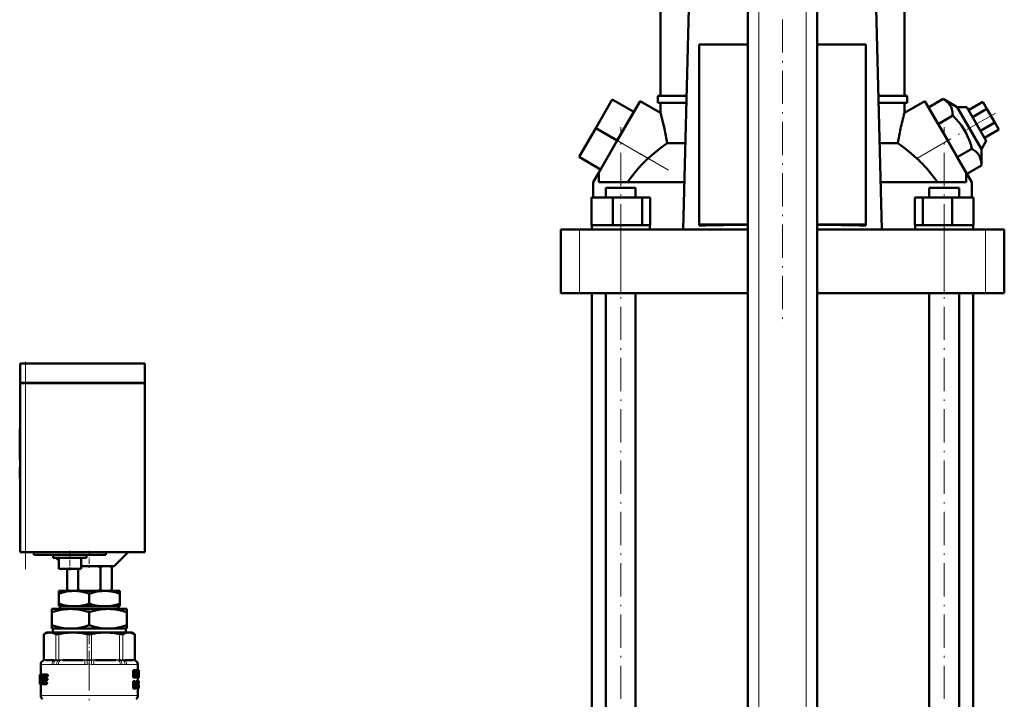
# Model space of a CAD drawing. Extents: x -1351 to 1763, y -1300 to 612.
# Tile 4 of 79: x -1343 to -988, y -82 to 163. Entities that reach past the tile are written whole.
import ezdxf

# ---------------------------------------------------------------- set-up
doc = ezdxf.new("R2010")
doc.units = 0
doc.linetypes.add('DASHDOT', pattern=[18.5, 12, -3, 0.5, -3])

msp = doc.modelspace()

# ---------------------------------------------------------------- linework, layer by layer
at = {"color": 7, "linetype": 'DASHDOT', "lineweight": 18}
for p, q in [((-1076.13, -326), (-1076.13, 364.9)), ((-1059.13, -326), (-1059.13, 364.9)), ((-1067.63, 200.42), (-1067.63, 52.34)), ((-990.85, 129.61), (-1009.54, 118.82)), ((-1108.71, 108.99), (-1135.65, 124.55)), ((-1125.97, -137.23), (-1125.97, 124.49)), ((-1009.3, -137.23), (-1009.3, 124.49)), ((-1340.63, -34.87), (-1340.63, 38.33)), ((-1317.63, -66.65), (-1317.63, -97.38))]:
    msp.add_line(p, q, dxfattribs=at)
at = {"color": 7, "lineweight": 50}
for p, q in [((-1080.13, -268.42), (-1080.13, 307.33)), ((-1055.13, -268.42), (-1055.13, 307.33)), ((-1111.63, 135.83), (-1111.63, 188.08)), ((-1100.96, 187.78), (-1103.43, 87.68)), ((-1031.84, 87.68), (-1034.3, 187.78)), ((-1023.63, 135.83), (-1023.63, 188.08)), ((-1080.13, 154.39), (-1097.63, 154.39)), ((-1097.63, 154.39), (-1097.63, 89.48)), ((-1037.63, 154.39), (-1055.13, 154.39)), ((-1037.63, 89.48), (-1037.63, 154.39)), ((-1112.63, 135.83), (-1102.24, 135.83)), ((-1112.63, 133.33), (-1112.63, 135.83)), ((-1033.02, 135.83), (-1022.63, 135.83)), ((-1022.63, 133.33), (-1022.63, 135.83)), ((-1129.01, 134.57), (-1135.01, 124.18)), ((-1121.21, 130.07), (-1129.01, 134.57)), ((-1118.96, 133.97), (-1127.21, 119.68)), ((-1111.63, 129.73), (-1118.96, 133.97)), ((-1102.3, 133.33), (-1112.63, 133.33)), ((-1111.63, 129.73), (-1111.63, 133.33)), ((-1022.63, 133.33), (-1032.96, 133.33)), ((-1023.63, 129.73), (-1016.3, 133.97)), ((-1023.63, 129.73), (-1023.63, 133.33)), ((-1008.05, 119.68), (-1016.3, 133.97)), ((-1014.98, 131.68), (-1009.71, 134.72)), ((-1011.51, 125.68), (-1014.98, 131.68)), ((-1009.71, 134.72), (-1004.62, 131.74)), ((-1004.62, 131.74), (-1001.16, 131.74)), ((-1004.62, 131.74), (-995.89, 116.61)), ((-994.16, 119.61), (-1001.16, 131.74)), ((-1000.54, 130.68), (-995.35, 133.68)), ((-993.9, 131.18), (-995.35, 133.68)), ((-1121.21, 130.07), (-1127.21, 119.68)), ((-1011.51, 125.68), (-1006.25, 128.72)), ((-999.1, 128.18), (-993.9, 131.18)), ((-991.02, 126.18), (-993.9, 131.18)), ((-1004.58, 113.68), (-1011.51, 125.68)), ((-996.21, 123.18), (-991.02, 126.18)), ((-989.57, 123.68), (-991.02, 126.18)), ((-1135.01, 124.18), (-1141.01, 113.78)), ((-1127.21, 119.68), (-1135.01, 124.18)), ((-994.77, 120.68), (-989.57, 123.68)), ((-1133.96, 107.99), (-1127.21, 119.68)), ((-1109.24, 118.8), (-1102.66, 118.8)), ((-1032.6, 118.8), (-1026.02, 118.8)), ((-1001.3, 107.99), (-1008.05, 119.68)), ((-994.16, 119.61), (-995.89, 116.61)), ((-1133.21, 109.28), (-1141.01, 113.78)), ((-1004.58, 113.68), (-999.32, 116.72)), ((-1001.12, 107.68), (-1004.58, 113.68)), ((-995.89, 116.61), (-995.85, 110.72)), ((-1001.12, 107.68), (-995.85, 110.72)), ((-1135.88, 104.66), (-1133.96, 107.99)), ((-1133.86, 107.92), (-1133.96, 107.99)), ((-1133.86, 104.68), (-1133.86, 107.92)), ((-1001.3, 107.99), (-1001.41, 107.92)), ((-1001.41, 104.68), (-1001.41, 107.92)), ((-1001.3, 107.99), (-999.38, 104.66)), ((-1135.88, 99.18), (-1135.88, 104.66)), ((-1103.01, 104.68), (-1133.86, 104.68)), ((-1001.41, 104.68), (-1032.25, 104.68)), ((-999.38, 99.18), (-999.38, 104.66)), ((-1131.35, 102.68), (-1129.77, 102.68)), ((-1131.35, 99.18), (-1131.35, 102.68)), ((-1129.77, 102.68), (-1120.59, 102.68)), ((-1120.59, 99.18), (-1120.59, 102.68)), ((-1014.68, 102.68), (-1005.49, 102.68)), ((-1014.68, 99.18), (-1014.68, 102.68)), ((-1005.49, 102.68), (-1003.92, 102.68)), ((-1003.92, 99.18), (-1003.92, 102.68)), ((-1136.56, 99.18), (-1128.81, 99.18)), ((-1136.56, 89.18), (-1136.56, 99.18)), ((-1128.81, 89.18), (-1128.81, 99.18)), ((-1128.81, 99.18), (-1118.21, 99.18)), ((-1118.21, 89.18), (-1118.21, 99.18)), ((-1118.21, 99.18), (-1115.37, 99.18)), ((-1115.37, 89.18), (-1115.37, 99.18)), ((-1019.89, 99.18), (-1017.05, 99.18)), ((-1019.89, 89.18), (-1019.89, 99.18)), ((-1017.05, 89.18), (-1017.05, 99.18)), ((-1017.05, 99.18), (-1006.46, 99.18)), ((-1006.46, 89.18), (-1006.46, 99.18)), ((-1006.46, 99.18), (-998.7, 99.18)), ((-998.7, 89.18), (-998.7, 99.18)), ((-998.7, 89.18), (-998.7, 99.18)), ((-1136.56, 89.18), (-1135.76, 89.18)), ((-1136.42, 89.18), (-1136.27, 89.18)), ((-1136.42, 89.18), (-1136.42, 87.68)), ((-1135.76, 89.18), (-1129.61, 89.18)), ((-1129.61, 89.18), (-1128.81, 89.18)), ((-1128.81, 89.18), (-1127.71, 89.18)), ((-1127.71, 89.18), (-1125.97, 89.18)), ((-1125.97, 89.18), (-1119.3, 89.18)), ((-1119.3, 89.18), (-1118.21, 89.18)), ((-1118.21, 89.18), (-1117.92, 89.18)), ((-1117.92, 89.18), (-1115.52, 89.18)), ((-1115.52, 89.18), (-1115.37, 89.18)), ((-1115.52, 89.18), (-1115.52, 87.68)), ((-1097.63, 89.48), (-1080.13, 89.48)), ((-1097.63, 89.07), (-1097.63, 89.48)), ((-1055.13, 89.48), (-1037.63, 89.48)), ((-1037.63, 89.07), (-1037.63, 89.48)), ((-1019.89, 89.18), (-1019.75, 89.18)), ((-1019.75, 89.18), (-1017.34, 89.18)), ((-1019.75, 89.18), (-1019.75, 87.68)), ((-1017.34, 89.18), (-1017.05, 89.18)), ((-1017.05, 89.18), (-1015.96, 89.18)), ((-1015.96, 89.18), (-1009.3, 89.18)), ((-1009.3, 89.18), (-1007.55, 89.18)), ((-1007.55, 89.18), (-1006.46, 89.18)), ((-1006.46, 89.18), (-1005.66, 89.18)), ((-1005.66, 89.18), (-999.5, 89.18)), ((-999.5, 89.18), (-998.7, 89.18)), ((-998.99, 89.18), (-998.85, 89.18)), ((-998.85, 89.18), (-998.85, 87.68)), ((-998.85, 89.18), (-998.85, 87.68)), ((-1147.63, 87.68), (-1140.84, 87.68)), ((-1147.63, 64.68), (-1147.63, 87.68)), ((-1140.84, 87.68), (-1125.97, 87.68)), ((-1125.97, 87.68), (-1080.13, 87.68)), ((-1055.13, 87.68), (-1009.29, 87.68)), ((-1009.29, 87.68), (-994.42, 87.68)), ((-994.42, 87.68), (-987.63, 87.68)), ((-987.63, 64.68), (-987.63, 87.68)), ((-1140.84, 64.68), (-1147.63, 64.68)), ((-1125.97, 64.68), (-1140.84, 64.68)), ((-1136.38, -115.42), (-1136.38, 64.68)), ((-1131.35, -115.42), (-1131.35, 64.68)), ((-1080.13, 64.68), (-1125.97, 64.68)), ((-1120.59, -115.42), (-1120.59, 64.68)), ((-1009.29, 64.68), (-1055.13, 64.68)), ((-1014.68, -115.42), (-1014.68, 64.68)), ((-994.42, 64.68), (-1009.29, 64.68)), ((-1003.92, -115.42), (-1003.92, 64.68)), ((-998.88, 64.68), (-998.88, -115.42)), ((-987.63, 64.68), (-994.42, 64.68)), ((-1340.63, 39.23), (-1342.63, 39.23)), ((-1342.63, 32.33), (-1342.63, 39.23)), ((-1340.63, 39.23), (-1297.63, 39.23)), ((-1297.63, 32.33), (-1297.63, 39.23)), ((-1340.63, 32.33), (-1342.63, 32.33)), ((-1342.63, 32.23), (-1342.63, -28.77)), ((-1342.63, 32.23), (-1342.05, 32.23)), ((-1342.53, 32.23), (-1342.53, 32.33)), ((-1342.05, 32.23), (-1340.63, 32.23)), ((-1340.63, 32.33), (-1297.63, 32.33)), ((-1297.63, 32.23), (-1340.63, 32.23)), ((-1297.73, 32.23), (-1297.73, 32.33)), ((-1297.63, -28.77), (-1297.63, 32.23)), ((-1342.63, 15.67), (-1342.73, 15.67)), ((-1342.73, 14.19), (-1342.73, 15.67)), ((-1342.63, 14.19), (-1342.73, 14.19)), ((-1342.73, 14.19), (-1342.73, 8.32)), ((-1342.63, 8.32), (-1342.73, 8.32)), ((-1342.73, 6.52), (-1342.73, 8.32)), ((-1342.63, 6.52), (-1342.73, 6.52)), ((-1342.73, 6.52), (-1342.73, 4.62)), ((-1342.63, 4.62), (-1342.73, 4.62)), ((-1342.73, 1.87), (-1342.73, 1.77)), ((-1342.63, 1.87), (-1342.73, 1.87)), ((-1342.63, 1.77), (-1342.73, 1.77)), ((-1342.63, 1.76), (-1342.73, 1.76)), ((-1342.73, -2.11), (-1342.73, 1.76)), ((-1342.63, -2.11), (-1342.73, -2.11)), ((-1342.73, -2.11), (-1342.73, -2.23)), ((-1342.63, -2.23), (-1342.73, -2.23)), ((-1342.63, -2.23), (-1342.73, -2.23)), ((-1342.05, -28.77), (-1342.63, -28.77)), ((-1340.63, -28.77), (-1342.05, -28.77)), ((-1297.63, -28.77), (-1340.63, -28.77)), ((-1337.63, -28.77), (-1337.63, -29.77)), ((-1311.63, -29.77), (-1337.63, -29.77)), ((-1330.63, -30.77), (-1330.63, -29.77)), ((-1330.63, -30.77), (-1318.63, -30.77)), ((-1329.63, -30.77), (-1328.63, -31.77)), ((-1328.63, -34.77), (-1328.63, -30.77)), ((-1320.63, -34.77), (-1320.63, -30.77)), ((-1318.63, -30.77), (-1318.63, -29.77)), ((-1311.63, -29.77), (-1311.63, -28.77)), ((-1308.63, -33.77), (-1303.63, -28.77)), ((-1328.63, -34.77), (-1320.63, -34.77)), ((-1325.67, -34.77), (-1325.67, -42.5)), ((-1321.63, -34.77), (-1321.63, -42.5)), ((-1320.63, -33.77), (-1308.63, -33.77)), ((-1313.54, -34.07), (-1313.54, -42.48)), ((-1310.63, -33.77), (-1309.5, -34.08)), ((-1309.5, -34.08), (-1309.5, -42.48)), ((-1324.66, -42.77), (-1325.67, -42.5)), ((-1310.6, -42.77), (-1309.5, -42.48)), ((-1328.63, -43.76), (-1328.63, -42.77)), ((-1323.13, -42.77), (-1328.63, -42.77)), ((-1328.63, -47.35), (-1328.63, -43.76)), ((-1312.13, -42.77), (-1323.13, -42.77)), ((-1317.63, -47.35), (-1317.63, -43.76)), ((-1306.63, -42.77), (-1312.13, -42.77)), ((-1306.63, -43.76), (-1306.63, -42.77)), ((-1306.63, -47.35), (-1306.63, -43.76)), ((-1331.13, -50.48), (-1331.13, -49.27)), ((-1324.38, -49.27), (-1331.13, -49.27)), ((-1328.63, -48.27), (-1328.63, -47.35)), ((-1324.48, -48.27), (-1328.63, -48.27)), ((-1328.11, -48.27), (-1328.11, -49.27)), ((-1324.48, -48.27), (-1321.78, -48.27)), ((-1310.88, -49.27), (-1324.38, -49.27)), ((-1313.48, -48.27), (-1321.78, -48.27)), ((-1313.48, -48.27), (-1310.78, -48.27)), ((-1304.13, -49.27), (-1310.88, -49.27)), ((-1306.63, -48.27), (-1310.78, -48.27)), ((-1307.15, -49.27), (-1307.15, -48.27)), ((-1306.63, -47.35), (-1306.63, -48.27)), ((-1304.13, -49.27), (-1304.13, -50.48)), ((-1331.13, -55.15), (-1331.13, -50.48)), ((-1317.63, -55.15), (-1317.63, -50.48)), ((-1304.13, -55.15), (-1304.13, -50.48)), ((-1331.13, -56.27), (-1331.13, -55.15)), ((-1326.04, -56.27), (-1331.13, -56.27)), ((-1330.85, -57.77), (-1330.85, -56.27)), ((-1326.04, -56.27), (-1322.72, -56.27)), ((-1312.54, -56.27), (-1322.72, -56.27)), ((-1312.54, -56.27), (-1309.22, -56.27)), ((-1304.13, -56.27), (-1309.22, -56.27)), ((-1304.41, -56.27), (-1304.41, -57.77)), ((-1304.13, -55.15), (-1304.13, -56.27)), ((-1332.93, -57.77), (-1334.03, -58.41)), ((-1333.88, -58.33), (-1334.03, -58.41)), ((-1334.03, -67.63), (-1334.03, -58.41)), ((-1332.93, -57.77), (-1331.77, -57.77)), ((-1331.77, -57.77), (-1323.49, -57.77)), ((-1323.49, -57.77), (-1311.78, -57.77)), ((-1311.78, -57.77), (-1303.5, -57.77)), ((-1303.5, -57.77), (-1302.33, -57.77)), ((-1302.33, -57.77), (-1301.24, -58.41)), ((-1301.24, -58.41), (-1301.39, -58.33)), ((-1301.24, -67.63), (-1301.24, -58.41)), ((-1335.13, -69.22), (-1335.13, -72.93)), ((-1330.43, -67.77), (-1333.47, -67.77)), ((-1319.9, -67.77), (-1327.23, -67.77)), ((-1308.03, -67.77), (-1315.37, -67.77)), ((-1301.79, -67.77), (-1304.83, -67.77)), ((-1300.13, -69.22), (-1300.13, -71.38)), ((-1335.34, -72.93), (-1335.43, -72.93)), ((-1335.43, -72.93), (-1335.43, -72.93)), ((-1335.42, -73.26), (-1335.43, -72.93)), ((-1335.43, -72.93), (-1335.43, -76.26)), ((-1335.37, -73.26), (-1335.42, -73.26)), ((-1335.34, -72.93), (-1334.79, -72.93)), ((-1334.96, -73.83), (-1335.24, -73.83)), ((-1335.2, -73.62), (-1335, -73.62)), ((-1334.96, -73.85), (-1335.04, -75.47)), ((-1335, -73.62), (-1334.97, -73.69)), ((-1334.48, -72.93), (-1334.79, -72.93)), ((-1334.72, -72.98), (-1334.79, -72.93)), ((-1334.41, -72.98), (-1334.72, -72.98)), ((-1334.35, -73.13), (-1334.67, -73.13)), ((-1334.37, -73.35), (-1334.64, -73.35)), ((-1334.41, -73.62), (-1334.64, -73.62)), ((-1334.41, -72.98), (-1334.48, -72.93)), ((-1334.12, -72.93), (-1333.08, -72.93)), ((-1334.11, -75), (-1334.02, -73.85)), ((-1333.69, -73.85), (-1334.02, -73.85)), ((-1333.99, -74.53), (-1334, -74.67)), ((-1333.66, -73.69), (-1333.98, -73.69)), ((-1333.92, -73.62), (-1333.09, -73.62)), ((-1333.9, -74.31), (-1333.2, -74.31)), ((-1333.73, -74.31), (-1333.69, -73.85)), ((-1333.66, -73.69), (-1333.59, -73.62)), ((-1332.85, -74.31), (-1333.2, -74.31)), ((-1332.75, -73.62), (-1333.09, -73.62)), ((-1332.73, -72.93), (-1333.08, -72.93)), ((-1332.99, -73.4), (-1332.98, -73.26)), ((-1332.64, -73.4), (-1332.99, -73.4)), ((-1332.63, -73.26), (-1332.98, -73.26)), ((-1332.64, -73.4), (-1332.63, -73.26)), ((-1301.51, -71.38), (-1301.84, -71.38)), ((-1301.84, -73.96), (-1301.84, -71.38)), ((-1301.51, -73.96), (-1301.84, -73.96)), ((-1301.51, -71.38), (-1301.18, -71.38)), ((-1301.51, -73.96), (-1301.51, -71.38)), ((-1301.51, -73.96), (-1301.31, -73.96)), ((-1301.31, -71.87), (-1301.31, -71.87)), ((-1301.28, -72.23), (-1301.31, -72.23)), ((-1301.31, -72.53), (-1301.31, -73.96)), ((-1301.05, -73.96), (-1301.31, -73.96)), ((-1301.13, -71.84), (-1301.08, -71.38)), ((-1300.76, -71.38), (-1301.08, -71.38)), ((-1301.05, -73.96), (-1300.89, -73.96)), ((-1300.93, -72.91), (-1301, -72.91)), ((-1300.96, -73.28), (-1300.96, -73.28)), ((-1300.68, -73.96), (-1300.89, -73.96)), ((-1300.76, -71.38), (-1300.52, -71.38)), ((-1300.68, -72.42), (-1300.73, -72.42)), ((-1300.68, -71.87), (-1300.68, -71.87)), ((-1300.68, -73.96), (-1300.68, -72.42)), ((-1300.68, -73.96), (-1300.52, -73.96)), ((-1300.52, -71.38), (-1300.52, -73.96)), ((-1300.52, -71.62), (-1300.5, -71.38)), ((-1300.52, -73.96), (-1300.4, -73.96)), ((-1300.5, -71.38), (-1300.2, -71.38)), ((-1300.4, -73.96), (-1300.26, -73.96)), ((-1300.22, -73.39), (-1300.26, -73.96)), ((-1300.26, -73.96), (-1300.03, -73.96)), ((-1300.22, -73.39), (-1300.06, -73.39)), ((-1300.2, -71.38), (-1300.07, -71.38)), ((-1300.2, -72.94), (-1300.14, -72.07)), ((-1300.2, -72.94), (-1300.08, -72.94)), ((-1300.13, -72.07), (-1300.15, -72.07)), ((-1300.14, -71.84), (-1300.13, -71.84)), ((-1300.13, -72.07), (-1300.08, -72.94)), ((-1300.13, -73.96), (-1300.13, -75.32)), ((-1299.9, -71.38), (-1300.07, -71.38)), ((-1300.03, -73.96), (-1300.06, -73.39)), ((-1300.03, -73.96), (-1299.95, -73.96)), ((-1299.9, -73.96), (-1299.95, -73.96)), ((-1299.9, -71.38), (-1299.85, -71.38)), ((-1299.9, -73.96), (-1299.9, -71.38)), ((-1299.9, -73.96), (-1299.85, -73.96)), ((-1299.86, -73.49), (-1299.86, -71.85)), ((-1299.86, -71.85), (-1299.85, -71.85)), ((-1299.83, -72.06), (-1299.86, -72.06)), ((-1299.83, -72.65), (-1299.86, -72.65)), ((-1299.83, -73.26), (-1299.86, -73.26)), ((-1299.86, -73.49), (-1299.85, -73.49)), ((-1299.85, -71.38), (-1299.83, -71.52)), ((-1299.83, -71.52), (-1299.83, -72.6)), ((-1299.83, -72.06), (-1299.83, -72.6)), ((-1299.83, -72.6), (-1299.83, -72.65)), ((-1299.83, -72.65), (-1299.83, -72.71)), ((-1299.83, -72.71), (-1299.83, -73.26)), ((-1299.83, -72.71), (-1299.83, -73.78)), ((-1335.41, -76.17), (-1335.43, -76.17)), ((-1335.43, -76.26), (-1335.43, -76.17)), ((-1335.43, -76.39), (-1335.43, -76.26)), ((-1335.39, -76.39), (-1335.43, -76.39)), ((-1335.39, -76.39), (-1335.34, -76.39)), ((-1335.24, -76.39), (-1335.34, -76.39)), ((-1335.27, -76.17), (-1335.31, -76.17)), ((-1335.27, -75.91), (-1335.27, -76.05)), ((-1335.24, -76.39), (-1334.98, -76.39)), ((-1335.23, -75.7), (-1335.1, -75.7)), ((-1335.13, -76.39), (-1335.13, -80.44)), ((-1335.06, -75.63), (-1335.1, -75.7)), ((-1334.98, -76.39), (-1334.91, -76.33)), ((-1334.67, -76.39), (-1334.98, -76.39)), ((-1334.6, -76.33), (-1334.91, -76.33)), ((-1334.54, -76.18), (-1334.85, -76.18)), ((-1334.55, -75.97), (-1334.8, -75.97)), ((-1334.55, -75.7), (-1334.77, -75.7)), ((-1334.67, -76.39), (-1334.6, -76.33)), ((-1334.54, -76.18), (-1334.53, -76.14)), ((-1334.46, -76.33), (-1334.37, -76.39)), ((-1334.37, -76.39), (-1333.33, -76.39)), ((-1334.14, -75.47), (-1334.11, -75)), ((-1333.82, -75.47), (-1334.14, -75.47)), ((-1333.81, -75.63), (-1334.13, -75.63)), ((-1334.08, -75.7), (-1334.13, -75.63)), ((-1334.08, -75.7), (-1333.32, -75.7)), ((-1333.91, -75), (-1333.21, -75)), ((-1333.82, -75.47), (-1333.79, -75)), ((-1333.75, -75.7), (-1333.81, -75.63)), ((-1332.99, -76.39), (-1333.33, -76.39)), ((-1332.98, -75.7), (-1333.32, -75.7)), ((-1333.23, -76.17), (-1333.22, -76.03)), ((-1332.89, -76.17), (-1333.23, -76.17)), ((-1332.87, -76.03), (-1333.22, -76.03)), ((-1332.87, -75), (-1333.21, -75)), ((-1333.11, -74.79), (-1333.1, -74.65)), ((-1332.76, -74.79), (-1333.11, -74.79)), ((-1332.75, -74.65), (-1333.1, -74.65)), ((-1332.89, -76.17), (-1332.87, -76.03)), ((-1332.76, -74.79), (-1332.75, -74.65)), ((-1301.51, -75.37), (-1301.84, -75.37)), ((-1301.84, -77.95), (-1301.84, -75.37)), ((-1301.51, -77.95), (-1301.84, -77.95)), ((-1301.51, -75.37), (-1301.16, -75.37)), ((-1301.51, -77.95), (-1301.51, -75.37)), ((-1301.51, -77.95), (-1301.28, -77.95)), ((-1301.28, -76.53), (-1301.28, -75.8)), ((-1301.28, -75.8), (-1301.19, -75.8)), ((-1301.04, -76.14), (-1301.28, -76.14)), ((-1301.08, -76.42), (-1301.28, -76.42)), ((-1301.28, -76.53), (-1301.19, -76.53)), ((-1301.28, -76.96), (-1301.28, -77.95)), ((-1301.28, -76.96), (-1301.23, -76.96)), ((-1301.19, -76.98), (-1301.28, -76.98)), ((-1301.16, -77.05), (-1301.28, -77.05)), ((-1301.13, -77.15), (-1301.28, -77.15)), ((-1301.28, -77.95), (-1301.28, -77.9)), ((-1300.95, -77.95), (-1301.28, -77.95)), ((-1301.09, -77.28), (-1301.13, -77.15)), ((-1300.95, -77.95), (-1301.09, -77.28)), ((-1301.03, -76.79), (-1301.03, -76.79)), ((-1300.96, -76.95), (-1300.92, -77.06)), ((-1300.95, -77.95), (-1300.74, -77.95)), ((-1300.92, -77.06), (-1300.89, -77.18)), ((-1300.46, -75.37), (-1300.77, -75.37)), ((-1300.77, -76.86), (-1300.77, -75.37)), ((-1300.46, -76.86), (-1300.77, -76.86)), ((-1300.22, -77.99), (-1300.53, -77.99)), ((-1300.46, -75.37), (-1300.32, -75.37)), ((-1300.46, -76.86), (-1300.46, -75.37)), ((-1300.13, -75.37), (-1300.32, -75.37)), ((-1300.32, -75.37), (-1300.32, -76.87)), ((-1300.13, -76.89), (-1300.32, -76.89)), ((-1299.87, -75.37), (-1300.17, -75.37)), ((-1300.17, -75.37), (-1300.17, -75.37)), ((-1299.86, -77.99), (-1300.16, -77.99)), ((-1299.85, -75.32), (-1300.15, -75.32)), ((-1299.89, -77.96), (-1300.15, -77.96)), ((-1300.13, -75.37), (-1300.03, -75.37)), ((-1300.13, -76.89), (-1300.13, -75.37)), ((-1299.9, -77.99), (-1300.13, -77.99)), ((-1300.13, -77.99), (-1300.13, -80.44)), ((-1299.91, -77.85), (-1300.11, -77.85)), ((-1299.85, -77.03), (-1300.04, -77.03)), ((-1299.84, -77.14), (-1300.04, -77.14)), ((-1299.91, -77.27), (-1300.04, -77.27)), ((-1300.03, -75.37), (-1300.03, -76.83)), ((-1299.89, -75.5), (-1300.03, -75.5)), ((-1299.91, -75.74), (-1300.03, -75.74)), ((-1299.91, -76.09), (-1300.03, -76.09)), ((-1299.9, -76.53), (-1300.03, -76.53)), ((-1299.87, -76.84), (-1300.03, -76.84)), ((-1299.86, -76.93), (-1300.03, -76.93)), ((-1299.91, -77.85), (-1299.91, -77.27)), ((-1299.84, -77.28), (-1299.91, -77.28)), ((-1299.84, -77.38), (-1299.9, -77.38)), ((-1299.85, -77.46), (-1299.89, -77.46)), ((-1299.86, -75.85), (-1299.87, -75.93)), ((-1299.87, -75.93), (-1299.87, -76.04)), ((-1299.83, -75.96), (-1299.87, -75.96)), ((-1299.87, -76.04), (-1299.86, -76.16)), ((-1299.85, -76.09), (-1299.87, -76.09)), ((-1299.87, -76.16), (-1299.86, -76.25)), ((-1299.86, -76.93), (-1299.87, -76.84)), ((-1299.85, -77.52), (-1299.87, -77.52)), ((-1299.85, -75.8), (-1299.86, -75.85)), ((-1299.84, -75.82), (-1299.86, -75.82)), ((-1299.83, -75.88), (-1299.86, -75.88)), ((-1299.86, -76.25), (-1299.85, -76.34)), ((-1299.85, -77.03), (-1299.86, -76.93)), ((-1299.84, -77.95), (-1299.86, -77.99)), ((-1299.84, -75.79), (-1299.85, -75.79)), ((-1299.85, -76.09), (-1299.85, -75.96)), ((-1299.85, -76.32), (-1299.85, -76.09)), ((-1299.85, -76.34), (-1299.84, -76.44)), ((-1299.84, -77.14), (-1299.85, -77.03)), ((-1299.85, -77.46), (-1299.84, -77.38)), ((-1299.85, -77.52), (-1299.85, -77.46)), ((-1299.84, -75.35), (-1299.83, -75.42)), ((-1299.84, -75.82), (-1299.84, -75.79)), ((-1299.83, -75.88), (-1299.84, -75.82)), ((-1299.84, -76.44), (-1299.84, -76.57)), ((-1299.84, -76.57), (-1299.83, -76.74)), ((-1299.84, -77.28), (-1299.84, -77.14)), ((-1299.84, -77.38), (-1299.84, -77.28)), ((-1299.83, -75.42), (-1299.83, -75.96)), ((-1299.83, -75.96), (-1299.83, -75.88)), ((-1299.83, -76.74), (-1299.83, -76.95)), ((-1299.83, -76.95), (-1299.83, -77.22)), ((-1299.83, -77.22), (-1299.83, -77.59)), ((-1299.83, -77.59), (-1299.83, -77.82))]:
    msp.add_line(p, q, dxfattribs=at)
at = {"color": 7, "lineweight": 18}
for p, q in [((-1076.13, -268.42), (-1076.13, 307.33)), ((-1059.13, -268.42), (-1059.13, 307.33)), ((-1127.21, 119.68), (-1116.08, 113.25)), ((-1019.18, 113.25), (-1008.05, 119.68)), ((-1140.84, 64.68), (-1140.84, 87.68)), ((-1125.97, 64.68), (-1125.97, 87.68)), ((-1009.29, 64.68), (-1009.29, 87.68)), ((-994.42, 64.68), (-994.42, 87.68)), ((-1340.63, 32.33), (-1340.63, 39.23)), ((-1340.63, 32.23), (-1340.63, 32.33)), ((-1340.63, -28.77), (-1340.63, 32.23)), ((-1333.88, -58.33), (-1333.88, -67.61)), ((-1329.66, -67.61), (-1329.66, -58.33)), ((-1328.58, -58.33), (-1328.58, -67.61)), ((-1318.4, -67.61), (-1318.4, -58.33)), ((-1316.87, -58.33), (-1316.87, -67.61)), ((-1306.69, -67.61), (-1306.69, -58.33)), ((-1305.6, -58.33), (-1305.6, -67.61)), ((-1301.39, -67.61), (-1301.39, -58.33)), ((-1335.12, -69.25), (-1335.13, -69.22)), ((-1335.05, -69.27), (-1331.13, -69.27)), ((-1334.03, -67.81), (-1334.16, -67.82)), ((-1334.03, -67.63), (-1333.9, -67.62)), ((-1334.01, -67.81), (-1334.03, -67.81)), ((-1333.74, -67.78), (-1334.01, -67.81)), ((-1333.9, -67.62), (-1333.88, -67.61)), ((-1333.88, -67.61), (-1333.58, -67.59)), ((-1333.29, -67.57), (-1330.25, -67.57)), ((-1329.49, -69.25), (-1330.51, -69.25)), ((-1329.8, -67.81), (-1330.12, -67.78)), ((-1329.95, -67.59), (-1329.66, -67.61)), ((-1329.77, -67.81), (-1329.8, -67.81)), ((-1329.66, -67.61), (-1329.64, -67.62)), ((-1328.77, -69.27), (-1319.31, -69.27)), ((-1328.63, -67.81), (-1328.68, -67.81)), ((-1328.63, -67.62), (-1328.58, -67.61)), ((-1327.93, -67.78), (-1328.63, -67.81)), ((-1328.58, -67.61), (-1327.87, -67.59)), ((-1327.15, -67.57), (-1319.82, -67.57)), ((-1318.46, -67.81), (-1319.18, -67.78)), ((-1319.11, -67.59), (-1318.4, -67.61)), ((-1318.4, -67.81), (-1318.46, -67.81)), ((-1318.4, -67.61), (-1318.34, -67.62)), ((-1316.92, -67.62), (-1316.87, -67.61)), ((-1316.87, -67.61), (-1316.16, -67.59)), ((-1316.8, -67.81), (-1316.86, -67.81)), ((-1316.08, -67.78), (-1316.8, -67.81)), ((-1315.96, -69.27), (-1306.5, -69.27)), ((-1315.44, -67.57), (-1308.11, -67.57)), ((-1307.4, -67.59), (-1306.69, -67.61)), ((-1306.64, -67.81), (-1307.33, -67.78)), ((-1306.69, -67.61), (-1306.63, -67.62)), ((-1306.58, -67.81), (-1306.64, -67.81)), ((-1304.76, -69.25), (-1305.78, -69.25)), ((-1305.63, -67.62), (-1305.6, -67.61)), ((-1305.6, -67.61), (-1305.31, -67.59)), ((-1305.47, -67.81), (-1305.49, -67.81)), ((-1305.15, -67.78), (-1305.47, -67.81)), ((-1305.02, -67.57), (-1301.98, -67.57)), ((-1304.13, -69.27), (-1300.21, -69.27)), ((-1301.68, -67.59), (-1301.39, -67.61)), ((-1301.26, -67.81), (-1301.52, -67.78)), ((-1301.39, -67.61), (-1301.37, -67.62)), ((-1301.37, -67.62), (-1301.24, -67.63)), ((-1301.23, -67.81), (-1301.26, -67.81)), ((-1301.11, -67.82), (-1301.23, -67.81)), ((-1300.13, -69.22), (-1300.15, -69.25)), ((-1301.09, -77.28), (-1301.28, -77.28)), ((-1335.13, -80.44), (-1317.63, -80.44)), ((-1317.63, -80.44), (-1300.13, -80.44))]:
    msp.add_line(p, q, dxfattribs=at)
at = {"color": 7, "linetype": 'DASHDOT', "lineweight": 18, "ltscale": 0.207}
msp.add_line((-1340.63, 31.64), (-1340.63, 39.92), dxfattribs=at)
at = {"color": 7, "linetype": 'DASHDOT', "lineweight": 18, "ltscale": 0.003012}
msp.add_line((-1342.62, 11.19), (-1342.74, 11.19), dxfattribs=at)
at = {"color": 7, "linetype": 'DASHDOT', "lineweight": 18, "ltscale": 0.003015}
msp.add_line((-1342.62, -0.18), (-1342.74, -0.18), dxfattribs=at)
msp.add_line((-1342.62, -0.18), (-1342.74, -0.18), dxfattribs=at)
at = {"color": 7, "linetype": 'DASHDOT', "lineweight": 18, "ltscale": 0.180016}
msp.add_line((-1324.63, -28.17), (-1324.63, -35.37), dxfattribs=at)
at = {"color": 7, "linetype": 'DASHDOT', "lineweight": 18, "ltscale": 0.154977}
msp.add_line((-1317.63, -28.26), (-1317.63, -34.46), dxfattribs=at)
at = {"color": 7, "linetype": 'DASHDOT', "lineweight": 18, "ltscale": 0.036926}
msp.add_line((-1317.63, -42.41), (-1317.63, -43.89), dxfattribs=at)
at = {"color": 7, "linetype": 'DASHDOT', "lineweight": 18, "ltscale": 0.094161}
msp.add_line((-1317.63, -47.04), (-1317.63, -50.81), dxfattribs=at)
at = {"color": 7, "linetype": 'DASHDOT', "lineweight": 18, "ltscale": 0.374474}
msp.add_line((-1317.63, -68.88), (-1317.63, -53.9), dxfattribs=at)
at = {"color": 7, "lineweight": 50}
for points in [[(-1006.25, 128.72), (-1006.27, 129.4), (-1006.34, 130.05), (-1006.43, 130.57), (-1006.56, 131.08), (-1006.85, 131.83), (-1007.23, 132.52), (-1007.72, 133.15), (-1008.31, 133.73), (-1008.96, 134.24), (-1009.71, 134.72)], [(-1111.63, 129.73), (-1111.02, 127.43), (-1110.2, 123.93)], [(-999.32, 116.72), (-999.63, 117.87), (-999.97, 118.97), (-1000.33, 119.99), (-1000.73, 120.98), (-1001.41, 122.42), (-1002.19, 123.79), (-1003.07, 125.11), (-1004.07, 126.38), (-1005.1, 127.56), (-1006.25, 128.72)], [(-1109.24, 118.8), (-1110.6, 117.8), (-1111.96, 116.74), (-1114.7, 114.47), (-1116.08, 113.25)], [(-1019.18, 113.25), (-1021.24, 115.05), (-1023.32, 116.76), (-1024.68, 117.81), (-1026.02, 118.8)], [(-995.85, 110.72), (-995.88, 111.4), (-995.94, 112.05), (-996.04, 112.57), (-996.17, 113.08), (-996.45, 113.83), (-996.84, 114.52), (-997.32, 115.15), (-997.92, 115.73), (-998.57, 116.24), (-999.32, 116.72)], [(-1313.54, -34.07), (-1315.3, -33.87), (-1316.83, -33.79), (-1317.56, -33.77)], [(-1309.5, -34.08), (-1310.58, -33.85), (-1311.52, -33.78), (-1312.46, -33.85), (-1313.54, -34.07)], [(-1313.54, -42.48), (-1312.46, -42.7), (-1311.52, -42.77), (-1310.58, -42.7), (-1309.5, -42.48)], [(-1323.13, -42.77), (-1324.06, -42.8), (-1324.98, -42.89), (-1325.84, -43.02), (-1326.69, -43.2), (-1327.66, -43.46), (-1328.63, -43.76)], [(-1317.63, -43.76), (-1318.53, -43.47), (-1319.44, -43.23), (-1320.66, -42.98), (-1321.89, -42.83), (-1323.13, -42.77)], [(-1312.13, -42.77), (-1313.06, -42.8), (-1313.98, -42.89), (-1314.84, -43.02), (-1315.69, -43.2), (-1316.66, -43.46), (-1317.63, -43.76)], [(-1306.63, -43.76), (-1307.53, -43.47), (-1308.44, -43.23), (-1309.66, -42.98), (-1310.89, -42.83), (-1312.13, -42.77)], [(-1324.38, -49.27), (-1325.24, -49.29), (-1326.09, -49.36), (-1327.79, -49.6), (-1329.47, -49.98), (-1331.13, -50.48)], [(-1328.63, -47.35), (-1326.98, -47.84), (-1326.15, -48.02), (-1325.32, -48.17), (-1324.48, -48.27)], [(-1317.63, -50.48), (-1319.29, -49.98), (-1320.97, -49.6), (-1322.67, -49.36), (-1323.52, -49.29), (-1324.38, -49.27)], [(-1321.78, -48.27), (-1320.93, -48.17), (-1320.09, -48.02), (-1318.85, -47.73), (-1317.63, -47.35)], [(-1317.63, -47.35), (-1315.98, -47.84), (-1315.15, -48.02), (-1314.32, -48.17), (-1313.48, -48.27)], [(-1310.88, -49.27), (-1311.74, -49.29), (-1312.59, -49.36), (-1314.29, -49.6), (-1315.97, -49.98), (-1317.63, -50.48)], [(-1304.13, -50.48), (-1305.79, -49.98), (-1307.47, -49.6), (-1309.17, -49.36), (-1310.02, -49.29), (-1310.88, -49.27)], [(-1310.78, -48.27), (-1309.93, -48.17), (-1309.09, -48.02), (-1307.85, -47.73), (-1306.63, -47.35)], [(-1331.13, -55.15), (-1329.28, -55.69), (-1327.61, -56.06), (-1326.04, -56.27)], [(-1322.72, -56.27), (-1321.16, -56.06), (-1319.48, -55.69), (-1317.63, -55.15)], [(-1317.63, -55.15), (-1315.78, -55.69), (-1314.11, -56.06), (-1312.54, -56.27)], [(-1309.22, -56.27), (-1307.66, -56.06), (-1305.98, -55.69), (-1304.13, -55.15)], [(-1331.77, -57.77), (-1332.45, -57.83), (-1333.14, -58.01), (-1333.88, -58.33)], [(-1329.66, -58.33), (-1330.39, -58.01), (-1331.09, -57.83), (-1331.77, -57.77)], [(-1328.58, -58.33), (-1329.11, -58.4), (-1329.51, -58.38), (-1329.66, -58.33)], [(-1323.49, -57.77), (-1325.21, -57.84), (-1326.98, -58.04), (-1328.58, -58.33)], [(-1318.4, -58.33), (-1320.17, -58.01), (-1321.85, -57.83), (-1323.49, -57.77)], [(-1311.78, -57.77), (-1313.5, -57.84), (-1315.27, -58.04), (-1316.87, -58.33)], [(-1306.69, -58.33), (-1308.46, -58.01), (-1310.14, -57.83), (-1311.78, -57.77)], [(-1305.6, -58.33), (-1305.75, -58.38), (-1305.93, -58.4), (-1306.4, -58.38), (-1306.69, -58.33)], [(-1303.5, -57.77), (-1304.21, -57.84), (-1304.94, -58.04), (-1305.6, -58.33)], [(-1301.39, -58.33), (-1302.12, -58.01), (-1302.82, -57.83), (-1303.5, -57.77)], [(-1335.34, -72.93), (-1335.36, -73.1), (-1335.36, -73.14)], [(-1335.24, -73.83), (-1335.22, -73.68), (-1335.21, -73.64), (-1335.19, -73.62)], [(-1333.9, -74.31), (-1333.96, -74.38), (-1333.99, -74.53)], [(-1333.98, -73.69), (-1333.96, -73.64), (-1333.92, -73.62)], [(-1333.1, -74.65), (-1333.1, -74.47), (-1333.14, -74.36), (-1333.16, -74.33), (-1333.2, -74.31)], [(-1333.09, -73.62), (-1333.02, -73.55), (-1332.99, -73.4)], [(-1332.98, -73.26), (-1332.99, -73.09), (-1333.02, -72.98), (-1333.04, -72.95), (-1333.08, -72.93)], [(-1332.75, -74.65), (-1332.76, -74.47), (-1332.8, -74.36), (-1332.82, -74.33), (-1332.85, -74.31)], [(-1332.75, -73.62), (-1332.68, -73.55), (-1332.64, -73.4)], [(-1332.63, -73.26), (-1332.64, -73.09), (-1332.67, -72.98), (-1332.69, -72.95), (-1332.73, -72.93)], [(-1299.85, -71.85), (-1299.84, -71.86), (-1299.84, -71.86), (-1299.84, -71.89), (-1299.83, -72.06)], [(-1299.83, -73.26), (-1299.84, -73.47), (-1299.85, -73.49)], [(-1299.83, -73.78), (-1299.83, -73.91), (-1299.85, -73.96)], [(-1335.41, -76.05), (-1335.4, -76.35), (-1335.4, -76.38), (-1335.39, -76.39)], [(-1335.34, -76.39), (-1335.31, -76.21), (-1335.31, -76.17)], [(-1335.23, -75.7), (-1335.25, -75.75), (-1335.27, -75.91)], [(-1335.27, -76.05), (-1335.27, -76.15), (-1335.25, -76.35), (-1335.25, -76.37), (-1335.23, -76.39)], [(-1334, -74.67), (-1333.99, -74.85), (-1333.91, -75)], [(-1333.33, -76.39), (-1333.26, -76.32), (-1333.23, -76.17)], [(-1333.22, -76.03), (-1333.23, -75.82), (-1333.26, -75.75), (-1333.32, -75.7)], [(-1333.21, -75), (-1333.14, -74.94), (-1333.11, -74.79)], [(-1332.99, -76.39), (-1332.92, -76.32), (-1332.89, -76.17)], [(-1332.87, -76.03), (-1332.88, -75.86), (-1332.92, -75.74), (-1332.94, -75.72), (-1332.98, -75.7)], [(-1332.87, -75), (-1332.8, -74.94), (-1332.76, -74.79)], [(-1301.19, -75.8), (-1301.13, -75.82), (-1301.1, -75.84), (-1301.06, -75.92), (-1301.04, -76.14)], [(-1301.08, -76.42), (-1301.12, -76.49), (-1301.19, -76.53)], [(-1301.16, -75.37), (-1301.05, -75.39), (-1300.96, -75.46), (-1300.87, -75.7), (-1300.84, -76.07)], [(-1300.53, -77.99), (-1300.64, -77.89), (-1300.71, -77.69), (-1300.75, -77.39), (-1300.77, -76.86)], [(-1300.22, -77.99), (-1300.33, -77.91), (-1300.39, -77.72), (-1300.44, -77.35), (-1300.46, -76.86)], [(-1300.32, -76.87), (-1300.31, -77.21), (-1300.27, -77.43), (-1300.25, -77.47), (-1300.22, -77.49)], [(-1300.03, -76.83), (-1300.05, -77.51), (-1300.09, -77.79), (-1300.12, -77.89), (-1300.15, -77.96), (-1300.22, -77.99)], [(-1300.22, -77.49), (-1300.15, -77.33), (-1300.13, -76.89)], [(-1299.88, -77.47), (-1299.87, -77.52), (-1299.86, -77.54)]]:
    msp.add_lwpolyline(points, dxfattribs=at)
at = {"color": 7, "lineweight": 18}
for points in [[(-1329.64, -67.62), (-1329.13, -67.63), (-1328.63, -67.62)], [(-1306.63, -67.62), (-1305.94, -67.63), (-1305.63, -67.62)]]:
    msp.add_lwpolyline(points, dxfattribs=at)
at = {"color": 7, "lineweight": 50}
for centre, radius, start, end in [((-912.82, 99.36), 114.9, 164.6726, 167.6521), ((-1196.09, 105.17), 87.91, 8.919, 12.3205), ((-937.87, 104.93), 89.23, 167.704, 171.0553), ((-1086.05, 79.76), 44.98, 131.8857, 138.313), ((-1049.22, 79.76), 44.98, 41.687, 48.1143), ((-1086.36, 80.03), 44.57, 138.3119, 146.4344), ((-1048.9, 80.03), 44.57, 33.5656, 41.6881), ((-1069.27, -1195.1), 1284.49, 90.48442, 91.26512), ((-1065.99, -1195.09), 1284.48, 88.73488, 89.51559), ((-1317.57, -62.18), 28.41, 90.2701, 96.1979), ((-1323.47, -34.6), 8.2, 254.4673, 265.2544), ((-1323.85, -34.57), 8.24, 274.7618, 285.6762), ((-1317.4, -11.79), 31, 262.1571, 268.4146), ((-1317.88, -11.59), 31.2, 271.6005, 277.9943), ((-1317.64, -54.66), 3.74, 258.3446, 270.1449), ((-1317.62, -54.68), 3.73, 269.8253, 281.6734), ((-1333.63, -69.22), 1.5, 110.5177, 180.0166), ((-1334.23, -67.63), 0.2, 290.5165, 359.9999), ((-1301.04, -67.63), 0.2, 180.0001, 249.4835), ((-1301.63, -69.22), 1.5, 360, 69.4823), ((-1008.33, -76.34), 327.1, 179.4611, 179.9706), ((-1006.21, -79.86), 329.22, 178.8316, 179.3379), ((-981.21, -85.77), 354.23, 178.069, 178.448), ((-1335.62, -73.79), 0.659, 355.2142, 9.502), ((-895.8, -101.59), 439.73, 176.3527, 176.6237), ((-1335.19, -73.24), 0.537, 11.9329, 28.8232), ((-1336.02, -73.43), 1.39, 3.3335, 12.4548), ((-1336.93, -73.48), 2.29, 356.6103, 3.3487), ((-833.58, -108.92), 502.07, 175.9689, 176.2064), ((-1334.88, -73.24), 0.536, 11.9311, 28.8406), ((-1332.59, -73.73), 1.82, 168.052, 176.6245), ((-1333.1, -73.61), 1.3, 158.4683, 168.6111), ((-1335.46, -73.39), 1.13, 8.1933, 13.0268), ((-1333.79, -73.33), 0.553, 140.9405, 158.726), ((-1334.11, -73.07), 0.137, 94.9628, 144.1433), ((-1333.49, -73.89), 0.536, 157.8708, 175.9089), ((-1333.16, -73.89), 0.536, 157.852, 175.9095), ((-1330.05, -72.6), 28.75, 0.1221, 1.455), ((-1292.48, -71.29), 8.85, 183.7528, 186.0891), ((-1470.91, -95.03), 171.16, 7.0726, 7.6581), ((-1479.56, -93.95), 179.8, 6.7194, 7.2099), ((-1306.74, -73.59), 5.78, 3.0866, 6.7512), ((-1290.5, -74.07), 10.5, 173.627, 175.6667), ((-1474.94, -52.95), 175.15, 353.4585, 353.9602), ((-1474.83, -54.35), 175.04, 353.5681, 354.1451), ((-1309.17, -71.43), 8.5, 354.7816, 357.0896), ((-1274.34, -72.45), 26.34, 178.7215, 179.9219), ((-1449.41, -60.81), 149.59, 354.956, 355.9464), ((-1305.4, -71.77), 5.26, 356.7208, 359.1682), ((-1293.83, -71.75), 6.3, 180.8269, 182.9355), ((-1452.7, -80.02), 152.86, 2.2736, 3.2409), ((-1335.84, -75.44), 0.804, 346.282, 357.9508), ((-1335.5, -75.99), 0.68, 329.83, 343.4584), ((-1336.44, -75.69), 1.67, 342.641, 350.3676), ((-1337.3, -75.54), 2.54, 350.2961, 356.4129), ((-1335.18, -75.99), 0.67, 329.3345, 343.2028), ((-1332.63, -75.84), 1.92, 175.6816, 183.6876), ((-1333.29, -75.9), 1.26, 183.2452, 193.3277), ((-1334.04, -76.08), 0.486, 192.7626, 211.5581), ((-1333.69, -75.52), 0.46, 173.2936, 193.8034), ((-1333.36, -75.52), 0.46, 173.2936, 193.8034), ((-1301.23, -77.01), 0.0502, 32.7673, 84.4737), ((-1301.41, -77.13), 0.269, 19.1426, 34.6328), ((-1302.17, -77.41), 1.07, 14.1053, 19.7741), ((-1301.85, -76.17), 0.808, 341.9381, 1.9017), ((-1301.26, -76.52), 0.347, 311.0813, 333.0587), ((-1301.16, -76.93), 0.189, 22.913, 44.3273), ((-1301.77, -77.2), 0.851, 17.4933, 24.2989), ((-1301.6, -76.34), 0.74, 332.5324, 345.6697), ((-1352.76, -88.06), 52.99, 11.0019, 11.8436), ((-1302.24, -76.16), 1.4, 345.1208, 353.6613), ((-1303.02, -76.08), 2.18, 353.628, 0.1734), ((-1300.15, -77.97), 0.027, 201.3787, 250.9283), ((-1300.09, -75.37), 0.0713, 137.9011, 177.4986), ((-1296.16, -75.91), 3.75, 173.7637, 177.4237), ((-1292.9, -76.06), 7.02, 177.378, 180.2111), ((-1293.36, -76.12), 6.56, 179.7565, 183.6024), ((-1297.67, -77.05), 2.25, 185.724, 190.7737), ((-1299.32, -77.76), 0.599, 189.043, 199.7323), ((-1295.99, -76.26), 3.92, 183.9498, 188.4837), ((-1298.72, -75.62), 1.17, 167.4145, 174.2396), ((-1299.83, -77.95), 0.0531, 189.8055, 239.3413), ((-1299.79, -75.37), 0.0722, 138.1208, 177.231), ((-1299.87, -77.52), 0.0224, 306.6994, 5.1885), ((-1299.86, -75.34), 0.0248, 349.9677, 54.469), ((-1299.82, -75.8), 0.0281, 137.9531, 180.5121), ((-1299.86, -75.79), 0.0146, 0.7968, 48.9847), ((-1301, -77.82), 1.16, 353.3792, 359.8357), ((-1333.13, -80.44), 2, 180, 225), ((-1302.13, -80.44), 2, 315, 360)]:
    msp.add_arc(centre, radius, start, end, dxfattribs=at)
at = {"color": 7, "lineweight": 18}
for centre, radius, start, end in [((-1333.61, -69.25), 1.5, 105.9772, 179.784), ((-1335.06, -69.2), 0.073, 220.243, 277.8347), ((-1334.09, -67.62), 0.196, 289.2011, 2.0769), ((-1334.07, -67.62), 0.195, 288.8448, 2.6072), ((-1333.77, -67.6), 0.192, 279.6889, 3.0559), ((-1333.48, -70.73), 2.96, 89.7465, 95.0069), ((-1333.3, -70.7), 3.13, 89.7592, 95.1871), ((-1331.11, -62.12), 7.15, 269.8403, 274.8785), ((-1330.42, -71.79), 4.02, 85.7024, 90.1944), ((-1330.24, -70.7), 3.13, 84.8129, 90.2408), ((-1330.15, -67.59), 0.199, 279.7602, 1.0432), ((-1329.86, -67.62), 0.202, 288.6376, 0.5069), ((-1329.84, -67.62), 0.202, 289.9883, 0.854), ((-1329.25, -45.82), 21.99, 268.6539, 271.4886), ((-1328.81, -60.33), 8.94, 265.6487, 270.2682), ((-1327.26, -87.43), 19.65, 89.9051, 91.9429), ((-1327.19, -85.75), 18.18, 89.8986, 92.1508), ((-1319.86, -88.49), 20.71, 88.1074, 90.0906), ((-1319.79, -85.75), 18.18, 87.8492, 90.1014), ((-1319.26, -53.27), 16.01, 269.8409, 273.2556), ((-1317.63, -23.3), 44.52, 269.0091, 270.9896), ((-1317.53, -81.12), 11.9, 90.4739, 93.9469), ((-1317.67, -47.01), 20.62, 268.132, 270.1134), ((-1317.59, -47.3), 20.33, 269.8741, 271.8833), ((-1317.73, -81.12), 11.9, 86.0531, 89.5262), ((-1316, -53.25), 16.02, 266.7462, 270.1574), ((-1315.48, -85.75), 18.18, 89.8986, 92.1508), ((-1315.4, -88.49), 20.71, 89.9094, 91.8927), ((-1308.08, -85.75), 18.18, 87.8492, 90.1014), ((-1308, -87.43), 19.65, 88.0571, 90.0949), ((-1306.01, -45.81), 22, 268.5123, 271.3456), ((-1306.46, -60.34), 8.93, 269.7295, 274.3536), ((-1305.42, -67.62), 0.202, 179.146, 250.0117), ((-1305.4, -67.62), 0.202, 179.4931, 251.3624), ((-1305.03, -70.7), 3.13, 89.7592, 95.1871), ((-1305.11, -67.59), 0.199, 178.9568, 260.2398), ((-1304.84, -71.79), 4.02, 89.8056, 94.2976), ((-1304.15, -62.12), 7.16, 265.1242, 270.157), ((-1301.96, -70.7), 3.13, 84.8129, 90.2408), ((-1301.78, -70.73), 2.96, 84.9931, 90.2535), ((-1301.49, -67.6), 0.192, 176.9441, 260.3111), ((-1301.19, -67.62), 0.195, 177.3928, 251.1552), ((-1301.17, -67.62), 0.196, 177.9231, 250.7989), ((-1301.65, -69.25), 1.5, 0.216, 74.0228), ((-1300.2, -69.2), 0.0729, 262.143, 319.7781)]:
    msp.add_arc(centre, radius, start, end, dxfattribs=at)
for centre, major_axis, ratio, start_param, end_param in [((-1333.56, -69.27), (0, 1.5), 0.995414, 0.123342, 1.570796), ((-1333.47, -67.57), (0, -0.2), 0.92388, 0, 1.570796), ((-1329.98, -69.27), (0, 1.5), 0.771505, 0.123342, 1.570796), ((-1329.4, -69.25), (0.14, -1.49), 0.734075, 3.351169, 4.642046), ((-1330.43, -67.57), (0, -0.2), 0.92388, 0, 1.570796), ((-1328.47, -69.25), (-0.13, -1.49), 0.675962, 3.481187, 4.772063), ((-1327.81, -69.27), (0, 1.5), 0.636223, 0.123342, 1.570796), ((-1328.71, -67.62), (0.007, -0.2), 0.408466, 0.272287, 1.557437), ((-1328.65, -67.61), (0.008, -0.2), 0.382405, 0.255495, 1.554996), ((-1327.94, -67.59), (0.008, -0.2), 0.382432, 0.102908, 1.555785), ((-1327.23, -67.57), (0, -0.2), 0.382683, 0, 1.570796), ((-1319.9, -67.57), (0, -0.2), 0.382683, 0, 1.570796), ((-1319.16, -69.27), (0, 1.5), 0.095659, 0.123342, 1.570796), ((-1319.18, -67.59), (-0.008, -0.2), 0.382432, 0.132932, 1.585808), ((-1318.47, -67.61), (-0.008, -0.2), 0.382405, 0.287096, 1.586597), ((-1318.29, -69.25), (0.1, -1.5), 0.041092, 3.418838, 4.709715), ((-1318.42, -67.62), (-0.006, -0.2), 0.356255, 0.297028, 1.582178), ((-1316.85, -67.62), (0.006, -0.2), 0.356255, 4.701007, 5.986158), ((-1316.97, -69.25), (-0.1, -1.5), 0.041092, 1.57347, 2.864347), ((-1316.79, -67.61), (0.008, -0.2), 0.382405, 4.696589, 5.996089), ((-1316.08, -67.59), (0.008, -0.2), 0.382432, 4.697377, 6.150253), ((-1316.1, -69.27), (0, -1.5), 0.095659, 1.570796, 3.018251), ((-1315.37, -67.57), (0, -0.2), 0.382683, 4.712389, 6.283185), ((-1308.03, -67.57), (0, -0.2), 0.382683, 4.712389, 6.283185), ((-1307.32, -67.59), (-0.008, -0.2), 0.382432, 4.727401, 6.180277), ((-1307.45, -69.27), (0, -1.5), 0.636223, 1.570796, 3.018251), ((-1306.61, -67.61), (-0.008, -0.2), 0.382405, 4.728189, 6.02769), ((-1306.55, -67.62), (-0.007, -0.2), 0.408466, 4.725748, 6.010898), ((-1306.79, -69.25), (0.13, -1.49), 0.675962, 1.511122, 2.801999), ((-1305.86, -69.25), (-0.14, -1.49), 0.734075, 1.64114, 2.932016), ((-1305.29, -69.27), (0, -1.5), 0.771505, 1.570796, 3.018251), ((-1304.83, -67.57), (0, 0.2), 0.92388, 1.570796, 3.141593), ((-1301.79, -67.57), (0, 0.2), 0.92388, 1.570796, 3.141593), ((-1301.7, -69.27), (0, -1.5), 0.995414, 1.570796, 3.018251)]:
    msp.add_ellipse(centre, major_axis=major_axis, ratio=ratio, start_param=start_param, end_param=end_param, dxfattribs=at)

doc.saveas('drawing.dxf')
